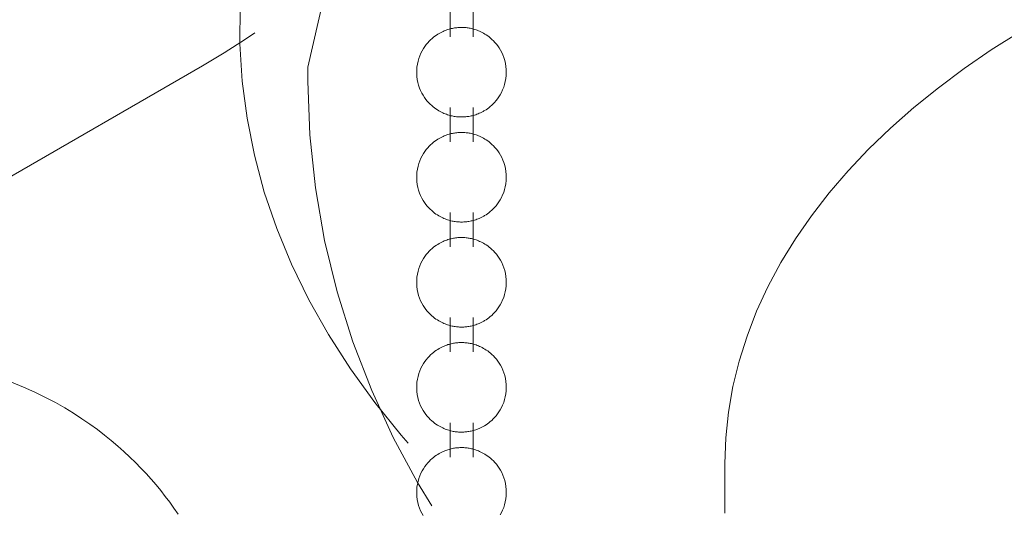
# Model space of a CAD drawing. Header units: millimetres. Extents: x 5724 to 11786, y -2894 to 7544.
# Tile 12 of 46: x 8117 to 8147, y -2648 to -2633. Entities that reach past the tile are written whole.
import ezdxf

# ---------------------------------------------------------------- set-up
doc = ezdxf.new("R2010")
doc.units = ezdxf.units.MM
doc.layers.add('E-LITE-EQPM', color=7, linetype='Continuous', lineweight=20)

# ---------------------------------------------------------------- blocks, each defined once
blk = doc.blocks.new('33711-11 - 33711-11 YAKARTA LED Old gold ceiling fan-533504-00 Isometrico PDF')
at = {"layer": 'E-LITE-EQPM', "color": 251, "lineweight": 9, "true_color": 0x636466}
for p, q in [((2357.583, -2632.188), (2357.583, -2633.242)), ((2358.288, -2633.242), (2358.288, -2632.188)), ((2328.926, -2646.296), (2349.996, -2634.131)), ((2353.227, -2634.174), (2353.227, -2634.602)), ((2357.583, -2635.411), (2357.583, -2636.466)), ((2358.288, -2636.466), (2358.288, -2635.411)), ((2357.583, -2638.635), (2357.583, -2639.69)), ((2358.288, -2639.69), (2358.288, -2638.635)), ((2357.583, -2641.859), (2357.583, -2642.914)), ((2358.288, -2642.914), (2358.288, -2641.859)), ((2357.583, -2645.083), (2357.583, -2646.138)), ((2358.288, -2646.138), (2358.288, -2645.083)), ((2366.012, -2646.34), (2366.012, -2647.865))]:
    blk.add_line(p, q, dxfattribs=at)
for points in [[(2351.152, -2632.307, 0), (2351.141, -2633.454, 0), (2351.21, -2634.6, 0), (2351.358, -2635.742, 0), (2351.584, -2636.878, 0), (2351.888, -2638.005, 0), (2352.269, -2639.12, 0), (2352.725, -2640.222, 0), (2353.255, -2641.309, 0), (2353.858, -2642.378, 0), (2354.532, -2643.429, 0), (2355.275, -2644.459, 0), (2356.085, -2645.467, 0), (2356.3, -2645.708, 0)], [(2353.227, -2634.174, 0), (2354.753, -2627.482, 0), (2356.627, -2624.292, 0)], [(2366.012, -2646.34, 0), (2366.04, -2645.549, 0), (2366.122, -2644.76, 0), (2366.258, -2643.975, 0), (2366.449, -2643.196, 0), (2366.692, -2642.425, 0), (2366.987, -2641.662, 0), (2367.333, -2640.91, 0), (2367.73, -2640.171, 0), (2368.175, -2639.444, 0), (2368.668, -2638.731, 0), (2369.207, -2638.034, 0), (2369.792, -2637.352, 0), (2370.421, -2636.688, 0), (2371.093, -2636.041, 0), (2371.806, -2635.412, 0), (2372.56, -2634.803, 0), (2373.353, -2634.213, 0), (2374.183, -2633.643, 0), (2375.051, -2633.095, 0)], [(2357.248, -2633.137, 0), (2357.289, -2633.114, 0), (2357.329, -2633.094, 0), (2357.368, -2633.075, 0), (2357.406, -2633.059, 0), (2357.444, -2633.044, 0), (2357.481, -2633.03, 0), (2357.517, -2633.018, 0), (2357.553, -2633.007, 0), (2357.588, -2632.997, 0), (2357.622, -2632.989, 0), (2357.656, -2632.981, 0), (2357.689, -2632.975, 0), (2357.722, -2632.969, 0), (2357.755, -2632.965, 0), (2357.787, -2632.961, 0), (2357.82, -2632.958, 0), (2357.852, -2632.955, 0), (2357.883, -2632.954, 0), (2357.915, -2632.953, 0), (2357.947, -2632.953, 0), (2357.979, -2632.953, 0), (2358.01, -2632.955, 0), (2358.042, -2632.957, 0), (2358.075, -2632.96, 0), (2358.107, -2632.963, 0), (2358.139, -2632.968, 0), (2358.172, -2632.973, 0), (2358.206, -2632.98, 0), (2358.239, -2632.987, 0), (2358.274, -2632.995, 0), (2358.308, -2633.004, 0), (2358.344, -2633.015, 0), (2358.38, -2633.027, 0), (2358.416, -2633.04, 0), (2358.454, -2633.054, 0), (2358.492, -2633.071, 0), (2358.531, -2633.089, 0), (2358.571, -2633.108, 0), (2358.611, -2633.13, 0), (2358.653, -2633.155, 0), (2358.695, -2633.182, 0), (2358.738, -2633.211, 0), (2358.782, -2633.244, 0), (2358.826, -2633.28, 0), (2358.87, -2633.32, 0), (2358.915, -2633.364, 0), (2358.96, -2633.411, 0), (2359.004, -2633.464, 0), (2359.048, -2633.521, 0), (2359.09, -2633.583, 0), (2359.131, -2633.649, 0), (2359.169, -2633.721, 0), (2359.204, -2633.798, 0), (2359.235, -2633.88, 0), (2359.261, -2633.965, 0), (2359.282, -2634.055, 0), (2359.298, -2634.147, 0), (2359.307, -2634.241, 0), (2359.309, -2634.336, 0), (2359.306, -2634.431, 0), (2359.295, -2634.525, 0), (2359.279, -2634.616, 0), (2359.256, -2634.705, 0), (2359.229, -2634.79, 0), (2359.197, -2634.871, 0), (2359.162, -2634.947, 0), (2359.123, -2635.018, 0), (2359.082, -2635.083, 0), (2359.04, -2635.144, 0), (2358.996, -2635.2, 0), (2358.952, -2635.252, 0), (2358.907, -2635.299, 0), (2358.862, -2635.342, 0), (2358.817, -2635.381, 0), (2358.773, -2635.416, 0), (2358.73, -2635.448, 0), (2358.687, -2635.477, 0), (2358.645, -2635.504, 0), (2358.622, -2635.517, 0)], [(2349.996, -2634.131, 0), (2350.66, -2633.733, 0), (2351.306, -2633.315, 0), (2351.593, -2633.116, 0)], [(2357.248, -2633.137, 0), (2357.207, -2633.162, 0), (2357.164, -2633.19, 0), (2357.121, -2633.22, 0), (2357.077, -2633.254, 0), (2357.033, -2633.291, 0), (2356.988, -2633.331, 0), (2356.943, -2633.376, 0), (2356.898, -2633.425, 0), (2356.854, -2633.479, 0), (2356.811, -2633.537, 0), (2356.769, -2633.6, 0), (2356.729, -2633.668, 0), (2356.692, -2633.742, 0), (2356.658, -2633.82, 0), (2356.628, -2633.902, 0), (2356.603, -2633.989, 0), (2356.584, -2634.079, 0), (2356.57, -2634.172, 0), (2356.562, -2634.267, 0), (2356.562, -2634.362, 0), (2356.567, -2634.456, 0), (2356.579, -2634.55, 0), (2356.597, -2634.641, 0), (2356.621, -2634.728, 0), (2356.65, -2634.812, 0), (2356.682, -2634.892, 0), (2356.719, -2634.966, 0), (2356.758, -2635.036, 0), (2356.799, -2635.1, 0), (2356.842, -2635.16, 0), (2356.886, -2635.215, 0), (2356.931, -2635.265, 0), (2356.976, -2635.311, 0), (2357.021, -2635.353, 0), (2357.065, -2635.391, 0), (2357.109, -2635.425, 0), (2357.153, -2635.456, 0), (2357.195, -2635.485, 0), (2357.237, -2635.51, 0), (2357.278, -2635.534, 0), (2357.318, -2635.555, 0), (2357.358, -2635.574, 0), (2357.396, -2635.591, 0), (2357.434, -2635.606, 0), (2357.471, -2635.62, 0), (2357.507, -2635.633, 0), (2357.543, -2635.644, 0), (2357.578, -2635.654, 0), (2357.613, -2635.663, 0), (2357.647, -2635.67, 0), (2357.68, -2635.677, 0), (2357.713, -2635.683, 0), (2357.746, -2635.688, 0), (2357.779, -2635.692, 0), (2357.811, -2635.695, 0), (2357.843, -2635.698, 0), (2357.875, -2635.7, 0), (2357.907, -2635.701, 0), (2357.938, -2635.701, 0), (2357.97, -2635.701, 0), (2358.002, -2635.699, 0), (2358.034, -2635.698, 0), (2358.066, -2635.695, 0), (2358.098, -2635.691, 0), (2358.131, -2635.687, 0), (2358.163, -2635.682, 0), (2358.197, -2635.676, 0), (2358.23, -2635.669, 0), (2358.264, -2635.661, 0), (2358.299, -2635.652, 0), (2358.334, -2635.642, 0), (2358.37, -2635.631, 0), (2358.407, -2635.618, 0), (2358.444, -2635.604, 0), (2358.482, -2635.588, 0), (2358.52, -2635.57, 0), (2358.56, -2635.551, 0), (2358.6, -2635.53, 0), (2358.622, -2635.517, 0)], [(2353.227, -2634.602, 0), (2353.284, -2636.246, 0), (2353.454, -2637.879, 0), (2353.733, -2639.49, 0), (2354.119, -2641.069, 0), (2354.604, -2642.607, 0), (2355.181, -2644.099, 0), (2355.844, -2645.539, 0), (2356.586, -2646.923, 0), (2357.023, -2647.636, 0)], [(2357.248, -2636.361, 0), (2357.289, -2636.338, 0), (2357.329, -2636.318, 0), (2357.368, -2636.299, 0), (2357.406, -2636.282, 0), (2357.444, -2636.267, 0), (2357.481, -2636.254, 0), (2357.517, -2636.242, 0), (2357.553, -2636.231, 0), (2357.588, -2636.221, 0), (2357.622, -2636.213, 0), (2357.656, -2636.205, 0), (2357.689, -2636.199, 0), (2357.722, -2636.193, 0), (2357.755, -2636.188, 0), (2357.787, -2636.185, 0), (2357.82, -2636.181, 0), (2357.852, -2636.179, 0), (2357.883, -2636.178, 0), (2357.915, -2636.177, 0), (2357.947, -2636.177, 0), (2357.979, -2636.177, 0), (2358.01, -2636.179, 0), (2358.042, -2636.181, 0), (2358.075, -2636.184, 0), (2358.107, -2636.187, 0), (2358.139, -2636.192, 0), (2358.172, -2636.197, 0), (2358.206, -2636.203, 0), (2358.239, -2636.211, 0), (2358.274, -2636.219, 0), (2358.308, -2636.228, 0), (2358.344, -2636.239, 0), (2358.38, -2636.25, 0), (2358.416, -2636.264, 0), (2358.454, -2636.278, 0), (2358.492, -2636.294, 0), (2358.531, -2636.312, 0), (2358.571, -2636.332, 0), (2358.611, -2636.354, 0), (2358.653, -2636.379, 0), (2358.695, -2636.406, 0), (2358.738, -2636.435, 0), (2358.782, -2636.468, 0), (2358.826, -2636.504, 0), (2358.87, -2636.544, 0), (2358.915, -2636.587, 0), (2358.96, -2636.635, 0), (2359.004, -2636.688, 0), (2359.048, -2636.744, 0), (2359.09, -2636.806, 0), (2359.131, -2636.873, 0), (2359.169, -2636.945, 0), (2359.204, -2637.022, 0), (2359.235, -2637.103, 0), (2359.261, -2637.189, 0), (2359.282, -2637.278, 0), (2359.298, -2637.371, 0), (2359.307, -2637.465, 0), (2359.309, -2637.56, 0), (2359.306, -2637.655, 0), (2359.295, -2637.749, 0), (2359.279, -2637.84, 0), (2359.256, -2637.929, 0), (2359.229, -2638.014, 0), (2359.197, -2638.095, 0), (2359.162, -2638.17, 0), (2359.123, -2638.241, 0), (2359.082, -2638.307, 0), (2359.04, -2638.368, 0), (2358.996, -2638.424, 0), (2358.952, -2638.476, 0), (2358.907, -2638.523, 0), (2358.862, -2638.566, 0), (2358.817, -2638.605, 0), (2358.773, -2638.64, 0), (2358.73, -2638.672, 0), (2358.687, -2638.701, 0), (2358.645, -2638.728, 0), (2358.622, -2638.741, 0)], [(2357.248, -2636.361, 0), (2357.207, -2636.386, 0), (2357.164, -2636.413, 0), (2357.121, -2636.444, 0), (2357.077, -2636.477, 0), (2357.033, -2636.514, 0), (2356.988, -2636.555, 0), (2356.943, -2636.6, 0), (2356.898, -2636.649, 0), (2356.854, -2636.702, 0), (2356.811, -2636.761, 0), (2356.769, -2636.824, 0), (2356.729, -2636.892, 0), (2356.692, -2636.965, 0), (2356.658, -2637.044, 0), (2356.628, -2637.126, 0), (2356.603, -2637.213, 0), (2356.584, -2637.303, 0), (2356.57, -2637.396, 0), (2356.562, -2637.49, 0), (2356.562, -2637.586, 0), (2356.567, -2637.68, 0), (2356.579, -2637.774, 0), (2356.597, -2637.865, 0), (2356.621, -2637.952, 0), (2356.65, -2638.036, 0), (2356.682, -2638.115, 0), (2356.719, -2638.19, 0), (2356.758, -2638.26, 0), (2356.799, -2638.324, 0), (2356.842, -2638.384, 0), (2356.886, -2638.439, 0), (2356.931, -2638.489, 0), (2356.976, -2638.535, 0), (2357.021, -2638.576, 0), (2357.065, -2638.614, 0), (2357.109, -2638.649, 0), (2357.153, -2638.68, 0), (2357.195, -2638.709, 0), (2357.237, -2638.734, 0), (2357.278, -2638.758, 0), (2357.318, -2638.779, 0), (2357.358, -2638.798, 0), (2357.396, -2638.815, 0), (2357.434, -2638.83, 0), (2357.471, -2638.844, 0), (2357.507, -2638.857, 0), (2357.543, -2638.868, 0), (2357.578, -2638.878, 0), (2357.613, -2638.887, 0), (2357.647, -2638.894, 0), (2357.68, -2638.901, 0), (2357.713, -2638.907, 0), (2357.746, -2638.912, 0), (2357.779, -2638.916, 0), (2357.811, -2638.919, 0), (2357.843, -2638.922, 0), (2357.875, -2638.924, 0), (2357.907, -2638.925, 0), (2357.938, -2638.925, 0), (2357.97, -2638.925, 0), (2358.002, -2638.923, 0), (2358.034, -2638.921, 0), (2358.066, -2638.919, 0), (2358.098, -2638.915, 0), (2358.131, -2638.911, 0), (2358.163, -2638.906, 0), (2358.197, -2638.9, 0), (2358.23, -2638.893, 0), (2358.264, -2638.885, 0), (2358.299, -2638.876, 0), (2358.334, -2638.866, 0), (2358.37, -2638.854, 0), (2358.407, -2638.842, 0), (2358.444, -2638.827, 0), (2358.482, -2638.812, 0), (2358.52, -2638.794, 0), (2358.56, -2638.775, 0), (2358.6, -2638.753, 0), (2358.622, -2638.741, 0)], [(2357.248, -2639.585, 0), (2357.207, -2639.61, 0), (2357.164, -2639.637, 0), (2357.121, -2639.668, 0), (2357.077, -2639.701, 0), (2357.033, -2639.738, 0), (2356.988, -2639.779, 0), (2356.943, -2639.824, 0), (2356.898, -2639.873, 0), (2356.854, -2639.926, 0), (2356.811, -2639.985, 0), (2356.769, -2640.048, 0), (2356.729, -2640.116, 0), (2356.692, -2640.189, 0), (2356.658, -2640.267, 0), (2356.628, -2640.35, 0), (2356.603, -2640.437, 0), (2356.584, -2640.527, 0), (2356.57, -2640.62, 0), (2356.562, -2640.714, 0), (2356.562, -2640.809, 0), (2356.567, -2640.904, 0), (2356.579, -2640.997, 0), (2356.597, -2641.088, 0), (2356.621, -2641.176, 0), (2356.65, -2641.26, 0), (2356.682, -2641.339, 0), (2356.719, -2641.414, 0), (2356.758, -2641.484, 0), (2356.799, -2641.548, 0), (2356.842, -2641.608, 0), (2356.886, -2641.662, 0), (2356.931, -2641.713, 0), (2356.976, -2641.758, 0), (2357.021, -2641.8, 0), (2357.065, -2641.838, 0), (2357.109, -2641.873, 0), (2357.153, -2641.904, 0), (2357.195, -2641.932, 0), (2357.237, -2641.958, 0), (2357.278, -2641.981, 0), (2357.318, -2642.002, 0), (2357.358, -2642.022, 0), (2357.396, -2642.039, 0), (2357.434, -2642.054, 0), (2357.471, -2642.068, 0), (2357.507, -2642.08, 0), (2357.543, -2642.092, 0), (2357.578, -2642.102, 0), (2357.613, -2642.11, 0), (2357.647, -2642.118, 0), (2357.68, -2642.125, 0), (2357.713, -2642.131, 0), (2357.746, -2642.136, 0), (2357.779, -2642.14, 0), (2357.811, -2642.143, 0), (2357.843, -2642.146, 0), (2357.875, -2642.147, 0), (2357.907, -2642.148, 0), (2357.938, -2642.149, 0), (2357.97, -2642.148, 0), (2358.002, -2642.147, 0), (2358.034, -2642.145, 0), (2358.066, -2642.143, 0), (2358.098, -2642.139, 0), (2358.131, -2642.135, 0), (2358.163, -2642.13, 0), (2358.197, -2642.124, 0), (2358.23, -2642.117, 0), (2358.264, -2642.109, 0), (2358.299, -2642.1, 0), (2358.334, -2642.09, 0), (2358.37, -2642.078, 0), (2358.407, -2642.065, 0), (2358.444, -2642.051, 0), (2358.482, -2642.036, 0), (2358.52, -2642.018, 0), (2358.56, -2641.999, 0), (2358.6, -2641.977, 0), (2358.622, -2641.965, 0)], [(2357.248, -2639.585, 0), (2357.289, -2639.562, 0), (2357.329, -2639.541, 0), (2357.368, -2639.523, 0), (2357.406, -2639.506, 0), (2357.444, -2639.491, 0), (2357.481, -2639.478, 0), (2357.517, -2639.466, 0), (2357.553, -2639.455, 0), (2357.588, -2639.445, 0), (2357.622, -2639.437, 0), (2357.656, -2639.429, 0), (2357.689, -2639.423, 0), (2357.722, -2639.417, 0), (2357.755, -2639.412, 0), (2357.787, -2639.408, 0), (2357.82, -2639.405, 0), (2357.852, -2639.403, 0), (2357.883, -2639.401, 0), (2357.915, -2639.401, 0), (2357.947, -2639.4, 0), (2357.979, -2639.401, 0), (2358.01, -2639.402, 0), (2358.042, -2639.405, 0), (2358.075, -2639.407, 0), (2358.107, -2639.411, 0), (2358.139, -2639.416, 0), (2358.172, -2639.421, 0), (2358.206, -2639.427, 0), (2358.239, -2639.435, 0), (2358.274, -2639.443, 0), (2358.308, -2639.452, 0), (2358.344, -2639.463, 0), (2358.38, -2639.474, 0), (2358.416, -2639.487, 0), (2358.454, -2639.502, 0), (2358.492, -2639.518, 0), (2358.531, -2639.536, 0), (2358.571, -2639.556, 0), (2358.611, -2639.578, 0), (2358.653, -2639.603, 0), (2358.695, -2639.629, 0), (2358.738, -2639.659, 0), (2358.782, -2639.692, 0), (2358.826, -2639.728, 0), (2358.87, -2639.768, 0), (2358.915, -2639.811, 0), (2358.96, -2639.859, 0), (2359.004, -2639.911, 0), (2359.048, -2639.968, 0), (2359.09, -2640.03, 0), (2359.131, -2640.097, 0), (2359.169, -2640.169, 0), (2359.204, -2640.246, 0), (2359.235, -2640.327, 0), (2359.261, -2640.413, 0), (2359.282, -2640.502, 0), (2359.298, -2640.594, 0), (2359.307, -2640.689, 0), (2359.309, -2640.784, 0), (2359.306, -2640.879, 0), (2359.295, -2640.972, 0), (2359.279, -2641.064, 0), (2359.256, -2641.153, 0), (2359.229, -2641.238, 0), (2359.197, -2641.318, 0), (2359.162, -2641.394, 0), (2359.123, -2641.465, 0), (2359.082, -2641.531, 0), (2359.04, -2641.592, 0), (2358.996, -2641.648, 0), (2358.952, -2641.7, 0), (2358.907, -2641.747, 0), (2358.862, -2641.789, 0), (2358.817, -2641.828, 0), (2358.773, -2641.864, 0), (2358.73, -2641.896, 0), (2358.687, -2641.925, 0), (2358.645, -2641.951, 0), (2358.622, -2641.965, 0)], [(2357.248, -2642.808, 0), (2357.289, -2642.786, 0), (2357.329, -2642.765, 0), (2357.368, -2642.747, 0), (2357.406, -2642.73, 0), (2357.444, -2642.715, 0), (2357.481, -2642.702, 0), (2357.517, -2642.689, 0), (2357.553, -2642.679, 0), (2357.588, -2642.669, 0), (2357.622, -2642.66, 0), (2357.656, -2642.653, 0), (2357.689, -2642.646, 0), (2357.722, -2642.641, 0), (2357.755, -2642.636, 0), (2357.787, -2642.632, 0), (2357.82, -2642.629, 0), (2357.852, -2642.627, 0), (2357.883, -2642.625, 0), (2357.915, -2642.624, 0), (2357.947, -2642.624, 0), (2357.979, -2642.625, 0), (2358.01, -2642.626, 0), (2358.042, -2642.628, 0), (2358.075, -2642.631, 0), (2358.107, -2642.635, 0), (2358.139, -2642.64, 0), (2358.172, -2642.645, 0), (2358.206, -2642.651, 0), (2358.239, -2642.658, 0), (2358.274, -2642.667, 0), (2358.308, -2642.676, 0), (2358.344, -2642.686, 0), (2358.38, -2642.698, 0), (2358.416, -2642.711, 0), (2358.454, -2642.726, 0), (2358.492, -2642.742, 0), (2358.531, -2642.76, 0), (2358.571, -2642.78, 0), (2358.611, -2642.802, 0), (2358.653, -2642.826, 0), (2358.695, -2642.853, 0), (2358.738, -2642.883, 0), (2358.782, -2642.916, 0), (2358.826, -2642.952, 0), (2358.87, -2642.992, 0), (2358.915, -2643.035, 0), (2358.96, -2643.083, 0), (2359.004, -2643.135, 0), (2359.048, -2643.192, 0), (2359.09, -2643.254, 0), (2359.131, -2643.321, 0), (2359.169, -2643.393, 0), (2359.204, -2643.47, 0), (2359.235, -2643.551, 0), (2359.261, -2643.637, 0), (2359.282, -2643.726, 0), (2359.298, -2643.818, 0), (2359.307, -2643.912, 0), (2359.309, -2644.008, 0), (2359.306, -2644.102, 0), (2359.295, -2644.196, 0), (2359.279, -2644.288, 0), (2359.256, -2644.377, 0), (2359.229, -2644.462, 0), (2359.197, -2644.542, 0), (2359.162, -2644.618, 0), (2359.123, -2644.689, 0), (2359.082, -2644.755, 0), (2359.04, -2644.816, 0), (2358.996, -2644.872, 0), (2358.952, -2644.923, 0), (2358.907, -2644.97, 0), (2358.862, -2645.013, 0), (2358.817, -2645.052, 0), (2358.773, -2645.088, 0), (2358.73, -2645.12, 0), (2358.687, -2645.149, 0), (2358.645, -2645.175, 0), (2358.622, -2645.189, 0)], [(2357.248, -2642.808, 0), (2357.207, -2642.833, 0), (2357.164, -2642.861, 0), (2357.121, -2642.892, 0), (2357.077, -2642.925, 0), (2357.033, -2642.962, 0), (2356.988, -2643.003, 0), (2356.943, -2643.048, 0), (2356.898, -2643.097, 0), (2356.854, -2643.15, 0), (2356.811, -2643.208, 0), (2356.769, -2643.272, 0), (2356.729, -2643.34, 0), (2356.692, -2643.413, 0), (2356.658, -2643.491, 0), (2356.628, -2643.574, 0), (2356.603, -2643.661, 0), (2356.584, -2643.751, 0), (2356.57, -2643.844, 0), (2356.562, -2643.938, 0), (2356.562, -2644.033, 0), (2356.567, -2644.128, 0), (2356.579, -2644.221, 0), (2356.597, -2644.312, 0), (2356.621, -2644.4, 0), (2356.65, -2644.484, 0), (2356.682, -2644.563, 0), (2356.719, -2644.638, 0), (2356.758, -2644.707, 0), (2356.799, -2644.772, 0), (2356.842, -2644.832, 0), (2356.886, -2644.886, 0), (2356.931, -2644.937, 0), (2356.976, -2644.982, 0), (2357.021, -2645.024, 0), (2357.065, -2645.062, 0), (2357.109, -2645.097, 0), (2357.153, -2645.128, 0), (2357.195, -2645.156, 0), (2357.237, -2645.182, 0), (2357.278, -2645.205, 0), (2357.318, -2645.226, 0), (2357.358, -2645.245, 0), (2357.396, -2645.262, 0), (2357.434, -2645.278, 0), (2357.471, -2645.292, 0), (2357.507, -2645.304, 0), (2357.543, -2645.315, 0), (2357.578, -2645.325, 0), (2357.613, -2645.334, 0), (2357.647, -2645.342, 0), (2357.68, -2645.349, 0), (2357.713, -2645.355, 0), (2357.746, -2645.36, 0), (2357.779, -2645.364, 0), (2357.811, -2645.367, 0), (2357.843, -2645.37, 0), (2357.875, -2645.371, 0), (2357.907, -2645.372, 0), (2357.938, -2645.373, 0), (2357.97, -2645.372, 0), (2358.002, -2645.371, 0), (2358.034, -2645.369, 0), (2358.066, -2645.366, 0), (2358.098, -2645.363, 0), (2358.131, -2645.359, 0), (2358.163, -2645.354, 0), (2358.197, -2645.348, 0), (2358.23, -2645.341, 0), (2358.264, -2645.333, 0), (2358.299, -2645.324, 0), (2358.334, -2645.313, 0), (2358.37, -2645.302, 0), (2358.407, -2645.289, 0), (2358.444, -2645.275, 0), (2358.482, -2645.259, 0), (2358.52, -2645.242, 0), (2358.56, -2645.222, 0), (2358.6, -2645.201, 0), (2358.622, -2645.189, 0)], [(2349.246, -2647.892, 0), (2349.118, -2647.707, 0), (2348.987, -2647.525, 0), (2348.851, -2647.346, 0), (2348.711, -2647.169, 0), (2348.567, -2646.994, 0), (2348.418, -2646.82, 0), (2348.263, -2646.648, 0), (2348.103, -2646.476, 0), (2347.936, -2646.306, 0), (2347.763, -2646.137, 0), (2347.582, -2645.968, 0), (2347.393, -2645.799, 0), (2347.195, -2645.631, 0), (2346.987, -2645.463, 0), (2346.769, -2645.296, 0), (2346.54, -2645.128, 0), (2346.297, -2644.962, 0), (2346.041, -2644.796, 0), (2345.77, -2644.631, 0), (2345.482, -2644.468, 0), (2345.176, -2644.307, 0), (2344.851, -2644.148, 0), (2344.503, -2643.994, 0), (2344.133, -2643.845, 0)], [(2357.248, -2646.032, 0), (2357.289, -2646.01, 0), (2357.329, -2645.989, 0), (2357.368, -2645.971, 0), (2357.406, -2645.954, 0), (2357.444, -2645.939, 0), (2357.481, -2645.925, 0), (2357.517, -2645.913, 0), (2357.553, -2645.902, 0), (2357.588, -2645.893, 0), (2357.622, -2645.884, 0), (2357.656, -2645.877, 0), (2357.689, -2645.87, 0), (2357.722, -2645.865, 0), (2357.755, -2645.86, 0), (2357.787, -2645.856, 0), (2357.82, -2645.853, 0), (2357.852, -2645.851, 0), (2357.883, -2645.849, 0), (2357.915, -2645.848, 0), (2357.947, -2645.848, 0), (2357.979, -2645.849, 0), (2358.01, -2645.85, 0), (2358.042, -2645.852, 0), (2358.075, -2645.855, 0), (2358.107, -2645.859, 0), (2358.139, -2645.863, 0), (2358.172, -2645.869, 0), (2358.206, -2645.875, 0), (2358.239, -2645.882, 0), (2358.274, -2645.89, 0), (2358.308, -2645.9, 0), (2358.344, -2645.91, 0), (2358.38, -2645.922, 0), (2358.416, -2645.935, 0), (2358.454, -2645.95, 0), (2358.492, -2645.966, 0), (2358.531, -2645.984, 0), (2358.571, -2646.004, 0), (2358.611, -2646.026, 0), (2358.653, -2646.05, 0), (2358.695, -2646.077, 0), (2358.738, -2646.107, 0), (2358.782, -2646.14, 0), (2358.826, -2646.176, 0), (2358.87, -2646.215, 0), (2358.915, -2646.259, 0), (2358.96, -2646.307, 0), (2359.004, -2646.359, 0), (2359.048, -2646.416, 0), (2359.09, -2646.478, 0), (2359.131, -2646.545, 0), (2359.169, -2646.617, 0), (2359.204, -2646.694, 0), (2359.235, -2646.775, 0), (2359.261, -2646.861, 0), (2359.282, -2646.95, 0), (2359.298, -2647.042, 0), (2359.307, -2647.136, 0), (2359.309, -2647.231, 0), (2359.306, -2647.326, 0), (2359.295, -2647.42, 0), (2359.279, -2647.512, 0), (2359.256, -2647.601, 0), (2359.229, -2647.685, 0), (2359.197, -2647.766, 0), (2359.162, -2647.842, 0), (2359.123, -2647.913, 0)], [(2357.248, -2646.032, 0), (2357.207, -2646.057, 0), (2357.164, -2646.085, 0), (2357.121, -2646.115, 0), (2357.077, -2646.149, 0), (2357.033, -2646.186, 0), (2356.988, -2646.227, 0), (2356.943, -2646.271, 0), (2356.898, -2646.32, 0), (2356.854, -2646.374, 0), (2356.811, -2646.432, 0), (2356.769, -2646.495, 0), (2356.729, -2646.564, 0), (2356.692, -2646.637, 0), (2356.658, -2646.715, 0), (2356.628, -2646.798, 0), (2356.603, -2646.884, 0), (2356.584, -2646.975, 0), (2356.57, -2647.067, 0), (2356.562, -2647.162, 0), (2356.562, -2647.257, 0), (2356.567, -2647.352, 0), (2356.579, -2647.445, 0), (2356.597, -2647.536, 0), (2356.621, -2647.624, 0), (2356.65, -2647.708, 0), (2356.682, -2647.787, 0), (2356.719, -2647.862, 0), (2356.758, -2647.931, 0)]]:
    blk.add_polyline3d(points, dxfattribs=at)

msp = doc.modelspace()

# ---------------------------------------------------------------- block references
at = {"layer": 'E-LITE-EQPM', "color": 251, "lineweight": 9, "true_color": 0x5b5b5b}
msp.add_blockref('33711-11 - 33711-11 YAKARTA LED Old gold ceiling fan-533504-00 Isometrico PDF', (5772.807, 0), dxfattribs=at)

doc.saveas('drawing.dxf')
